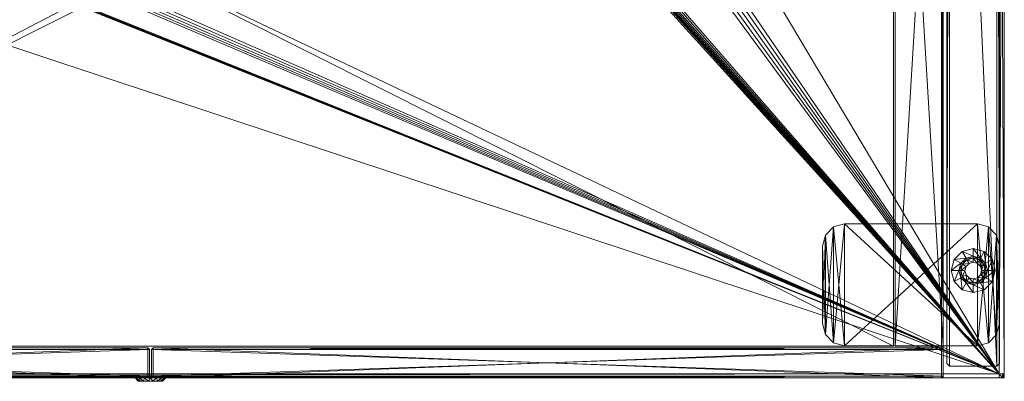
# Model space of a CAD drawing. Header units: inches. Extents: x -199 to 231, y -19 to 83.
# Tile 245 of 256: x 209 to 231, y 45 to 53. Entities that reach past the tile are written whole.
import ezdxf

# ---------------------------------------------------------------- set-up
doc = ezdxf.new("R2010")
doc.units = ezdxf.units.IN
doc.header["$LTSCALE"] = 0.291668
doc.header["$MEASUREMENT"] = 0
for name, color, linetype, true_color in [('CET color Black', 7, 'Continuous', 0x000000), ('CET color Burlywood4', 7, 'Continuous', 0x8d7057), ('CET color Floral white', 7, 'Continuous', 0xfcf9f2), ('CET color Grey100', 7, 'Continuous', 0xffffff), ('CET color Grey36', 7, 'Continuous', 0x5b5b5b), ('CET color Grey71', 7, 'Continuous', 0xb4b4b4), ('CET color Grey80', 7, 'Continuous', 0xcbcbcb)]:
    doc.layers.add(name, color=color, linetype=linetype, true_color=true_color)
doc.layers.add('CET Default', color=7, linetype='Continuous')

# ---------------------------------------------------------------- blocks, each defined once
blk = doc.blocks.new('*C2')
at = {"layer": 'CET color Burlywood4', "linetype": 'Continuous', "lineweight": 0}
mesh = blk.add_polyface(dxfattribs=at)
corners = [(71.882, -23.913, 27.75), (57.716, -0.118, 27.75), (71.882, -0.118, 27.75), (56.468, -1.357, 27.75), (56.233, -1.462, 27.75), (55.989, -1.544, 27.75), (55.739, -1.602, 27.75), (55.484, -1.636, 27.75), (52.52, -1.636, 27.75), (52.347, -1.625, 27.75), (52.175, -1.599, 27.75), (52.007, -1.559, 27.75), (51.842, -1.504, 27.75), (51.683, -1.436, 27.75), (51.53, -1.355, 27.75), (50.284, -0.118, 27.75), (21.716, -0.118, 27.75), (20.468, -1.357, 27.75), (20.233, -1.462, 27.75), (19.989, -1.544, 27.75), (19.739, -1.602, 27.75), (19.484, -1.636, 27.75), (16.52, -1.636, 27.75), (16.347, -1.625, 27.75), (16.175, -1.599, 27.75), (16.007, -1.559, 27.75), (15.842, -1.504, 27.75), (0.118, -0.118, 27.75), (0.118, -23.913, 27.75), (15.683, -1.436, 27.75), (15.53, -1.355, 27.75), (14.284, -0.118, 27.75)]
mesh.append_faces([[corners[k] for k in face] for face in [(0, 27, 26, 0)]], dxfattribs={"vtx0": -1, "vtx1": -1, "vtx2": -1, "vtx3": -1})
mesh.append_faces([[corners[k] for k in face] for face in [(0, 3, 1, 0), (0, 4, 3, 0), (0, 5, 4, 0), (0, 6, 5, 0), (0, 7, 6, 0), (0, 8, 7, 0), (0, 9, 8, 0), (0, 10, 9, 0), (0, 11, 10, 0), (0, 12, 11, 0), (0, 13, 12, 0), (0, 14, 13, 0), (0, 15, 14, 0), (0, 16, 15, 0), (0, 17, 16, 0), (0, 18, 17, 0), (0, 19, 18, 0), (0, 20, 19, 0), (0, 21, 20, 0), (0, 22, 21, 0), (0, 23, 22, 0), (0, 24, 23, 0), (0, 25, 24, 0), (0, 26, 25, 0), (27, 29, 26, 27), (27, 30, 29, 27)]], dxfattribs={"vtx0": -1, "vtx2": -1, "vtx3": -1})
mesh.append_faces([[corners[k] for k in face] for face in [(0, 1, 2, 0)]], dxfattribs={"vtx0": -1, "vtx3": -1})
mesh.append_faces([[corners[k] for k in face] for face in [(0, 28, 27, 0), (27, 31, 30, 27)]], dxfattribs={"vtx2": -1})
at = {"layer": 'CET color Grey80', "linetype": 'Continuous', "lineweight": 0}
mesh = blk.add_polyface(dxfattribs=at)
corners = [(71.882, -0.118, 27.75), (71.882, -23.913, 27.75), (71.882, -23.913, 29), (71.882, -0.118, 29), (72, -23.913, 28.882), (72, 0, 28.882), (72, -23.913, 27.868), (72, 0, 27.868)]
mesh.append_faces([[corners[k] for k in face] for face in [(0, 2, 3, 0), (3, 4, 5, 3), (5, 6, 7, 5), (7, 1, 0, 7)]], dxfattribs={"vtx0": -1, "vtx3": -1})
mesh.append_faces([[corners[k] for k in face] for face in [(0, 1, 2, 0), (3, 2, 4, 3), (5, 4, 6, 5), (7, 6, 1, 7)]], dxfattribs={"vtx2": -1})
mesh = blk.add_polyface(dxfattribs=at)
corners = [(71.882, -23.913, 29), (71.882, -0.118, 29), (57.716, -0.118, 29), (56.468, -1.357, 29), (56.233, -1.462, 29), (55.989, -1.544, 29), (55.739, -1.602, 29), (55.484, -1.636, 29), (52.52, -1.636, 29), (52.347, -1.625, 29), (52.175, -1.599, 29), (52.007, -1.559, 29), (51.842, -1.504, 29), (51.683, -1.436, 29), (51.53, -1.355, 29), (50.284, -0.118, 29), (21.716, -0.118, 29), (20.468, -1.357, 29), (20.233, -1.462, 29), (19.989, -1.544, 29), (19.739, -1.602, 29), (19.484, -1.636, 29), (16.52, -1.636, 29), (16.347, -1.625, 29), (16.175, -1.599, 29), (16.007, -1.559, 29), (15.842, -1.504, 29), (0.118, -0.118, 29), (0.118, -23.913, 29), (15.683, -1.436, 29), (15.53, -1.355, 29), (14.284, -0.118, 29)]
mesh.append_faces([[corners[k] for k in face] for face in [(0, 26, 27, 0)]], dxfattribs={"vtx0": -1, "vtx1": -1, "vtx2": -1, "vtx3": -1})
mesh.append_faces([[corners[k] for k in face] for face in [(0, 2, 3, 0), (0, 3, 4, 0), (0, 4, 5, 0), (0, 5, 6, 0), (0, 6, 7, 0), (0, 7, 8, 0), (0, 8, 9, 0), (0, 9, 10, 0), (0, 10, 11, 0), (0, 11, 12, 0), (0, 12, 13, 0), (0, 13, 14, 0), (0, 14, 15, 0), (0, 15, 16, 0), (0, 16, 17, 0), (0, 17, 18, 0), (0, 18, 19, 0), (0, 19, 20, 0), (0, 20, 21, 0), (0, 21, 22, 0), (0, 22, 23, 0), (0, 23, 24, 0), (0, 24, 25, 0), (0, 25, 26, 0), (27, 26, 29, 27), (27, 29, 30, 27)]], dxfattribs={"vtx0": -1, "vtx2": -1, "vtx3": -1})
mesh.append_faces([[corners[k] for k in face] for face in [(0, 27, 28, 0), (27, 30, 31, 27)]], dxfattribs={"vtx0": -1, "vtx3": -1})
mesh.append_faces([[corners[k] for k in face] for face in [(0, 1, 2, 0)]], dxfattribs={"vtx2": -1})
mesh = blk.add_polyface(dxfattribs=at)
corners = [(71.882, -23.913, 27.75), (0.118, -23.913, 27.75), (0.118, -23.913, 29), (71.882, -23.913, 29), (0.118, -24, 28.92), (71.882, -24, 28.92), (0.118, -24, 27.83), (71.882, -24, 27.83)]
mesh.append_faces([[corners[k] for k in face] for face in [(0, 2, 3, 0), (3, 4, 5, 3), (5, 6, 7, 5), (7, 1, 0, 7)]], dxfattribs={"vtx0": -1, "vtx3": -1})
mesh.append_faces([[corners[k] for k in face] for face in [(0, 1, 2, 0), (3, 2, 4, 3), (5, 4, 6, 5), (7, 6, 1, 7)]], dxfattribs={"vtx2": -1})
mesh = blk.add_polyface(dxfattribs=at)
corners = [(71.882, -23.913, 27.75), (71.962, -23.913, 27.83), (71.962, -24, 27.83), (72, -23.913, 27.868), (72, -24, 27.868), (72, -23.913, 28.882), (72, -24, 28.882), (71.962, -23.913, 28.92), (71.962, -24, 28.92), (71.882, -23.913, 29), (71.882, -24, 27.83), (71.882, -24, 27.868), (71.882, -24, 28.882), (71.882, -24, 28.92)]
mesh.append_faces([[corners[k] for k in face] for face in [(0, 2, 10, 0), (8, 9, 13, 8)]])
mesh.append_faces([[corners[k] for k in face] for face in [(1, 4, 2, 1), (4, 12, 11, 4), (6, 13, 12, 6)]], dxfattribs={"vtx0": -1, "vtx2": -1, "vtx3": -1})
mesh.append_faces([[corners[k] for k in face] for face in [(3, 6, 4, 3), (5, 8, 6, 5), (2, 11, 10, 2)]], dxfattribs={"vtx0": -1, "vtx3": -1})
mesh.append_faces([[corners[k] for k in face] for face in [(0, 1, 2, 0)]], dxfattribs={"vtx1": -1})
mesh.append_faces([[corners[k] for k in face] for face in [(5, 7, 8, 5), (2, 4, 11, 2), (4, 6, 12, 4)]], dxfattribs={"vtx1": -1, "vtx2": -1})
mesh.append_faces([[corners[k] for k in face] for face in [(1, 3, 4, 1), (3, 5, 6, 3), (7, 9, 8, 7), (6, 8, 13, 6)]], dxfattribs={"vtx2": -1})
blk = doc.blocks.new('*C6')
at = {"layer": 'CET Default', "linetype": 'Continuous', "lineweight": 0, "rotation": 359.9999999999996}
blk.add_blockref('*C2', (159.198, 68.679), dxfattribs=at)
blk = doc.blocks.new('*C33')
at = {"layer": 'CET color Grey100', "linetype": 'Continuous', "lineweight": 0}
mesh = blk.add_polyface(dxfattribs=at)
corners = [(35.846, 18.72, 0.27), (34.761, 18.72, 0.27), (34.761, 18.72, 26.23), (35.846, 18.72, 26.23), (34.761, 0.719, 0.27), (34.761, 0.719, 26.23), (35.846, 0.719, 0.27), (35.846, 0.719, 26.23)]
mesh.append_faces([[corners[k] for k in face] for face in [(0, 2, 3, 0), (1, 5, 2, 1), (1, 6, 4, 1), (5, 3, 2, 5), (4, 7, 5, 4), (6, 3, 7, 6)]], dxfattribs={"vtx0": -1, "vtx3": -1})
mesh.append_faces([[corners[k] for k in face] for face in [(0, 1, 2, 0), (1, 4, 5, 1), (1, 0, 6, 1), (5, 7, 3, 5), (4, 6, 7, 4), (6, 0, 3, 6)]], dxfattribs={"vtx2": -1})
mesh = blk.add_polyface(dxfattribs=at)
corners = [(35.807, 18.681, 26.25), (35.807, 0.039, 26.25), (35.807, 0.039, 27.711), (35.807, 18.681, 27.711), (35.846, 0, 27.671), (35.846, 18.72, 27.671), (35.846, 0, 26.289), (35.846, 18.72, 26.289)]
mesh.append_faces([[corners[k] for k in face] for face in [(0, 2, 3, 0), (3, 4, 5, 3), (5, 6, 7, 5), (7, 1, 0, 7)]], dxfattribs={"vtx0": -1, "vtx3": -1})
mesh.append_faces([[corners[k] for k in face] for face in [(0, 1, 2, 0), (3, 2, 4, 3), (5, 4, 6, 5), (7, 6, 1, 7)]], dxfattribs={"vtx2": -1})
mesh = blk.add_polyface(dxfattribs=at)
corners = [(0.059, 0.039, 27.711), (35.807, 0.039, 27.711), (35.807, 18.681, 27.711), (0.059, 18.681, 27.711)]
mesh.append_faces([[corners[k] for k in face] for face in [(0, 2, 3, 0)]], dxfattribs={"vtx0": -1, "vtx3": -1})
mesh.append_faces([[corners[k] for k in face] for face in [(0, 1, 2, 0)]], dxfattribs={"vtx2": -1})
mesh = blk.add_polyface(dxfattribs=at)
corners = [(0.059, 0.039, 26.25), (35.807, 18.681, 26.25), (35.807, 0.039, 26.25), (0.059, 18.681, 26.25)]
mesh.append_faces([[corners[k] for k in face] for face in [(0, 1, 2, 0)]], dxfattribs={"vtx0": -1, "vtx3": -1})
mesh.append_faces([[corners[k] for k in face] for face in [(0, 3, 1, 0)]], dxfattribs={"vtx2": -1})
mesh = blk.add_polyface(dxfattribs=at)
corners = [(34.721, 17.595, 0.27), (1.145, 17.595, 0.27), (1.145, 17.595, 2.23), (34.721, 17.595, 2.23), (1.145, 0.719, 0.27), (1.145, 0.719, 2.23), (34.721, 0.719, 0.27), (34.721, 0.719, 2.23)]
mesh.append_faces([[corners[k] for k in face] for face in [(0, 2, 3, 0), (1, 5, 2, 1), (1, 6, 4, 1), (5, 3, 2, 5), (4, 7, 5, 4), (6, 3, 7, 6)]], dxfattribs={"vtx0": -1, "vtx3": -1})
mesh.append_faces([[corners[k] for k in face] for face in [(0, 1, 2, 0), (1, 4, 5, 1), (1, 0, 6, 1), (5, 7, 3, 5), (4, 6, 7, 4), (6, 0, 3, 6)]], dxfattribs={"vtx2": -1})
mesh = blk.add_polyface(dxfattribs=at)
corners = [(0.059, 0.68, 26.191), (17.874, 0.68, 26.191), (17.874, 0, 26.191), (0.059, 0, 26.191), (17.913, 0.039, 26.23), (0.02, 0.039, 26.23), (17.913, 0.641, 26.23), (0.02, 0.641, 26.23)]
mesh.append_faces([[corners[k] for k in face] for face in [(0, 2, 3, 0), (3, 4, 5, 3), (5, 6, 7, 5), (7, 1, 0, 7)]], dxfattribs={"vtx0": -1, "vtx3": -1})
mesh.append_faces([[corners[k] for k in face] for face in [(0, 1, 2, 0), (3, 2, 4, 3), (5, 4, 6, 5), (7, 6, 1, 7)]], dxfattribs={"vtx2": -1})
mesh = blk.add_polyface(dxfattribs=at)
corners = [(17.874, 0.68, 2.309), (0.059, 0.68, 2.309), (0.059, 0, 2.309), (17.874, 0, 2.309), (0.02, 0.039, 2.27), (17.913, 0.039, 2.27), (0.02, 0.641, 2.27), (17.913, 0.641, 2.27)]
mesh.append_faces([[corners[k] for k in face] for face in [(0, 2, 3, 0), (3, 4, 5, 3), (5, 6, 7, 5), (7, 1, 0, 7)]], dxfattribs={"vtx0": -1, "vtx3": -1})
mesh.append_faces([[corners[k] for k in face] for face in [(0, 1, 2, 0), (3, 2, 4, 3), (5, 4, 6, 5), (7, 6, 1, 7)]], dxfattribs={"vtx2": -1})
mesh = blk.add_polyface(dxfattribs=at)
corners = [(0.059, 0.68, 2.309), (17.874, 0.68, 26.191), (17.874, 0.68, 2.309), (0.059, 0.68, 26.191)]
mesh.append_faces([[corners[k] for k in face] for face in [(0, 1, 2, 0)]], dxfattribs={"vtx0": -1, "vtx3": -1})
mesh.append_faces([[corners[k] for k in face] for face in [(0, 3, 1, 0)]], dxfattribs={"vtx2": -1})
mesh = blk.add_polyface(dxfattribs=at)
corners = [(17.874, 0.68, 26.191), (17.874, 0.68, 2.309), (17.874, 0, 2.309), (17.874, 0, 26.191), (17.913, 0.039, 2.27), (17.913, 0.039, 26.23), (17.913, 0.641, 2.27), (17.913, 0.641, 26.23)]
mesh.append_faces([[corners[k] for k in face] for face in [(0, 2, 3, 0), (3, 4, 5, 3), (5, 6, 7, 5), (7, 1, 0, 7)]], dxfattribs={"vtx0": -1, "vtx3": -1})
mesh.append_faces([[corners[k] for k in face] for face in [(0, 1, 2, 0), (3, 2, 4, 3), (5, 4, 6, 5), (7, 6, 1, 7)]], dxfattribs={"vtx2": -1})
mesh = blk.add_polyface(dxfattribs=at)
corners = [(17.992, 0.68, 2.309), (17.992, 0.68, 26.191), (17.992, 0, 26.191), (17.992, 0, 2.309), (17.953, 0.039, 26.23), (17.953, 0.039, 2.27), (17.953, 0.641, 26.23), (17.953, 0.641, 2.27)]
mesh.append_faces([[corners[k] for k in face] for face in [(0, 2, 3, 0), (3, 4, 5, 3), (5, 6, 7, 5), (7, 1, 0, 7)]], dxfattribs={"vtx0": -1, "vtx3": -1})
mesh.append_faces([[corners[k] for k in face] for face in [(0, 1, 2, 0), (3, 2, 4, 3), (5, 4, 6, 5), (7, 6, 1, 7)]], dxfattribs={"vtx2": -1})
mesh = blk.add_polyface(dxfattribs=at)
corners = [(17.992, 0.68, 26.191), (35.807, 0.68, 26.191), (35.807, 0, 26.191), (17.992, 0, 26.191), (35.846, 0.039, 26.23), (17.953, 0.039, 26.23), (35.846, 0.641, 26.23), (17.953, 0.641, 26.23)]
mesh.append_faces([[corners[k] for k in face] for face in [(0, 2, 3, 0), (3, 4, 5, 3), (5, 6, 7, 5), (7, 1, 0, 7)]], dxfattribs={"vtx0": -1, "vtx3": -1})
mesh.append_faces([[corners[k] for k in face] for face in [(0, 1, 2, 0), (3, 2, 4, 3), (5, 4, 6, 5), (7, 6, 1, 7)]], dxfattribs={"vtx2": -1})
mesh = blk.add_polyface(dxfattribs=at)
corners = [(35.807, 0.68, 2.309), (17.992, 0.68, 2.309), (17.992, 0, 2.309), (35.807, 0, 2.309), (17.953, 0.039, 2.27), (35.846, 0.039, 2.27), (17.953, 0.641, 2.27), (35.846, 0.641, 2.27)]
mesh.append_faces([[corners[k] for k in face] for face in [(0, 2, 3, 0), (3, 4, 5, 3), (5, 6, 7, 5), (7, 1, 0, 7)]], dxfattribs={"vtx0": -1, "vtx3": -1})
mesh.append_faces([[corners[k] for k in face] for face in [(0, 1, 2, 0), (3, 2, 4, 3), (5, 4, 6, 5), (7, 6, 1, 7)]], dxfattribs={"vtx2": -1})
mesh = blk.add_polyface(dxfattribs=at)
corners = [(17.992, 0.68, 2.309), (35.807, 0.68, 26.191), (35.807, 0.68, 2.309), (17.992, 0.68, 26.191)]
mesh.append_faces([[corners[k] for k in face] for face in [(0, 1, 2, 0)]], dxfattribs={"vtx0": -1, "vtx3": -1})
mesh.append_faces([[corners[k] for k in face] for face in [(0, 3, 1, 0)]], dxfattribs={"vtx2": -1})
mesh = blk.add_polyface(dxfattribs=at)
corners = [(35.807, 0.68, 26.191), (35.807, 0.68, 2.309), (35.807, 0, 2.309), (35.807, 0, 26.191), (35.846, 0.039, 2.27), (35.846, 0.039, 26.23), (35.846, 0.641, 2.27), (35.846, 0.641, 26.23)]
mesh.append_faces([[corners[k] for k in face] for face in [(0, 2, 3, 0), (3, 4, 5, 3), (5, 6, 7, 5), (7, 1, 0, 7)]], dxfattribs={"vtx0": -1, "vtx3": -1})
mesh.append_faces([[corners[k] for k in face] for face in [(0, 1, 2, 0), (3, 2, 4, 3), (5, 4, 6, 5), (7, 6, 1, 7)]], dxfattribs={"vtx2": -1})
mesh = blk.add_polyface(dxfattribs=at)
corners = [(35.807, 0.039, 26.25), (0.059, 0.039, 26.25), (0.059, 0.039, 27.711), (35.807, 0.039, 27.711), (0.02, 0, 27.671), (35.846, 0, 27.671), (0.02, 0, 26.289), (35.846, 0, 26.289)]
mesh.append_faces([[corners[k] for k in face] for face in [(0, 2, 3, 0), (3, 4, 5, 3), (5, 6, 7, 5), (7, 1, 0, 7)]], dxfattribs={"vtx0": -1, "vtx3": -1})
mesh.append_faces([[corners[k] for k in face] for face in [(0, 1, 2, 0), (3, 2, 4, 3), (5, 4, 6, 5), (7, 6, 1, 7)]], dxfattribs={"vtx2": -1})
mesh = blk.add_polyface(dxfattribs=at)
corners = [(0.059, 0, 2.309), (17.874, 0, 2.309), (17.874, 0, 26.191), (0.059, 0, 26.191)]
mesh.append_faces([[corners[k] for k in face] for face in [(0, 2, 3, 0)]], dxfattribs={"vtx0": -1, "vtx3": -1})
mesh.append_faces([[corners[k] for k in face] for face in [(0, 1, 2, 0)]], dxfattribs={"vtx2": -1})
mesh = blk.add_polyface(dxfattribs=at)
corners = [(17.992, 0, 2.309), (35.807, 0, 2.309), (35.807, 0, 26.191), (17.992, 0, 26.191)]
mesh.append_faces([[corners[k] for k in face] for face in [(0, 2, 3, 0)]], dxfattribs={"vtx0": -1, "vtx3": -1})
mesh.append_faces([[corners[k] for k in face] for face in [(0, 1, 2, 0)]], dxfattribs={"vtx2": -1})
at = {"layer": 'CET color Grey71', "linetype": 'Continuous', "lineweight": 0}
mesh = blk.add_polyface(dxfattribs=at)
corners = [(18.256, 0, 27.134), (18.208, -0.079, 27.055), (18.283, 0, 27), (18.166, -0.079, 27.156), (18.181, 0, 27.247), (18.089, -0.079, 27.233), (18.067, 0, 27.323), (17.988, -0.079, 27.275), (17.933, 0, 27.35), (17.878, -0.079, 27.275), (17.799, 0, 27.323), (17.778, -0.079, 27.233), (17.686, 0, 27.247), (17.7, -0.079, 27.156), (17.61, 0, 27.134), (17.658, -0.079, 27.055), (17.583, 0, 27), (17.658, -0.079, 26.945), (17.61, 0, 26.866), (17.7, -0.079, 26.844), (17.686, 0, 26.753), (17.778, -0.079, 26.767), (17.799, 0, 26.677), (17.878, -0.079, 26.725), (17.933, 0, 26.65), (17.988, -0.079, 26.725), (18.067, 0, 26.677), (18.089, -0.079, 26.767), (18.181, 0, 26.753), (18.166, -0.079, 26.844), (18.256, 0, 26.866), (18.208, -0.079, 26.945)]
mesh.append_faces([[corners[k] for k in face] for face in [(0, 1, 2, 0), (0, 3, 1, 0), (4, 3, 0, 4), (4, 5, 3, 4), (6, 5, 4, 6), (6, 7, 5, 6), (8, 7, 6, 8), (8, 9, 7, 8), (10, 9, 8, 10), (10, 11, 9, 10), (12, 11, 10, 12), (12, 13, 11, 12), (14, 13, 12, 14), (14, 15, 13, 14), (16, 15, 14, 16), (16, 17, 15, 16), (18, 17, 16, 18), (18, 19, 17, 18), (20, 19, 18, 20), (20, 21, 19, 20), (22, 21, 20, 22), (22, 23, 21, 22), (24, 23, 22, 24), (24, 25, 23, 24), (26, 25, 24, 26), (26, 27, 25, 26), (28, 27, 26, 28), (28, 29, 27, 28), (30, 29, 28, 30), (30, 31, 29, 30), (2, 31, 30, 2), (2, 1, 31, 2)]])
mesh.append_faces([[corners[k] for k in face] for face in [(2, 6, 4, 2), (1, 5, 7, 1), (2, 8, 6, 2), (1, 7, 9, 1), (2, 10, 8, 2), (1, 9, 11, 1), (2, 12, 10, 2), (1, 11, 13, 1), (2, 14, 12, 2), (1, 13, 15, 1), (2, 16, 14, 2), (1, 15, 17, 1), (2, 18, 16, 2), (1, 17, 19, 1), (2, 20, 18, 2), (1, 19, 21, 1), (2, 22, 20, 2), (1, 21, 23, 1), (2, 24, 22, 2), (1, 23, 25, 1), (2, 26, 24, 2), (1, 25, 27, 1), (2, 28, 26, 2), (1, 27, 29, 1)]], dxfattribs={"vtx0": -1, "vtx2": -1, "vtx3": -1})
mesh.append_faces([[corners[k] for k in face] for face in [(2, 4, 0, 2), (1, 29, 31, 1)]], dxfattribs={"vtx0": -1, "vtx3": -1})
mesh.append_faces([[corners[k] for k in face] for face in [(1, 3, 5, 1), (2, 30, 28, 2)]], dxfattribs={"vtx2": -1})
blk = doc.blocks.new('*C22')
at = {"layer": 'CET Default', "linetype": 'Continuous', "lineweight": 0, "rotation": 359.9999999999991}
blk.add_blockref('*C33', (193.972, 44.679), dxfattribs=at)
blk = doc.blocks.new('*C8')
at = {"layer": 'CET color Black', "linetype": 'Continuous', "lineweight": 0}
mesh = blk.add_polyface(dxfattribs=at)
corners = [(0.665, -0.53, 27.81), (0.732, -0.28, 27.81), (0.732, -0.28, 27.75), (0.665, -0.53, 27.75), (0.915, -0.097, 27.81), (0.915, -0.097, 27.75), (1.165, -0.03, 27.81), (1.165, -0.03, 27.75), (2.915, -0.03, 27.81), (2.915, -0.03, 27.75), (3.165, -0.097, 27.81), (3.165, -0.097, 27.75), (3.348, -0.28, 27.81), (3.348, -0.28, 27.75), (3.415, -0.53, 27.81), (3.415, -0.53, 27.75), (3.415, -3.53, 27.81), (3.415, -3.53, 27.75), (3.348, -3.78, 27.81), (3.348, -3.78, 27.75), (3.165, -3.963, 27.81), (3.165, -3.963, 27.75), (2.915, -4.03, 27.81), (2.915, -4.03, 27.75), (1.165, -4.03, 27.81), (1.165, -4.03, 27.75), (0.915, -3.963, 27.81), (0.915, -3.963, 27.75), (0.732, -3.78, 27.81), (0.732, -3.78, 27.75), (0.665, -3.53, 27.81), (0.665, -3.53, 27.75), (23.419, -3.53, 27.81), (23.352, -3.78, 27.81), (23.352, -3.78, 27.75), (23.419, -3.53, 27.75), (23.169, -3.963, 27.81), (23.169, -3.963, 27.75), (22.919, -4.03, 27.81), (22.919, -4.03, 27.75), (21.169, -4.03, 27.81), (21.169, -4.03, 27.75), (20.919, -3.963, 27.81), (20.919, -3.963, 27.75), (20.736, -3.78, 27.81), (20.736, -3.78, 27.75), (20.669, -3.53, 27.81), (20.669, -3.53, 27.75), (20.669, -0.53, 27.81), (20.669, -0.53, 27.75), (20.736, -0.28, 27.81), (20.736, -0.28, 27.75), (20.919, -0.097, 27.81), (20.919, -0.097, 27.75), (21.169, -0.03, 27.81), (21.169, -0.03, 27.75), (22.919, -0.03, 27.81), (22.919, -0.03, 27.75), (23.169, -0.097, 27.81), (23.169, -0.097, 27.75), (23.352, -0.28, 27.81), (23.352, -0.28, 27.75), (23.419, -0.53, 27.81), (23.419, -0.53, 27.75)]
mesh.append_faces([[corners[k] for k in face] for face in [(0, 2, 3, 0), (1, 5, 2, 1), (4, 7, 5, 4), (6, 9, 7, 6), (8, 11, 9, 8), (10, 13, 11, 10), (12, 15, 13, 12), (14, 17, 15, 14), (16, 19, 17, 16), (18, 21, 19, 18), (20, 23, 21, 20), (22, 25, 23, 22), (24, 27, 25, 24), (26, 29, 27, 26), (28, 31, 29, 28), (30, 3, 31, 30), (32, 34, 35, 32), (33, 37, 34, 33), (36, 39, 37, 36), (38, 41, 39, 38), (40, 43, 41, 40), (42, 45, 43, 42), (44, 47, 45, 44), (46, 49, 47, 46), (48, 51, 49, 48), (50, 53, 51, 50), (52, 55, 53, 52), (54, 57, 55, 54), (56, 59, 57, 56), (58, 61, 59, 58), (60, 63, 61, 60), (62, 35, 63, 62)]], dxfattribs={"vtx0": -1, "vtx3": -1})
mesh.append_faces([[corners[k] for k in face] for face in [(0, 1, 2, 0), (1, 4, 5, 1), (4, 6, 7, 4), (6, 8, 9, 6), (8, 10, 11, 8), (10, 12, 13, 10), (12, 14, 15, 12), (14, 16, 17, 14), (16, 18, 19, 16), (18, 20, 21, 18), (20, 22, 23, 20), (22, 24, 25, 22), (24, 26, 27, 24), (26, 28, 29, 26), (28, 30, 31, 28), (30, 0, 3, 30), (32, 33, 34, 32), (33, 36, 37, 33), (36, 38, 39, 36), (38, 40, 41, 38), (40, 42, 43, 40), (42, 44, 45, 42), (44, 46, 47, 44), (46, 48, 49, 46), (48, 50, 51, 48), (50, 52, 53, 50), (52, 54, 55, 52), (54, 56, 57, 54), (56, 58, 59, 56), (58, 60, 61, 58), (60, 62, 63, 60), (62, 32, 35, 62)]], dxfattribs={"vtx2": -1})
mesh = blk.add_polyface(dxfattribs=at)
corners = [(20.919, -0.097, 27.81), (20.736, -0.28, 27.81), (23.352, -0.28, 27.81), (23.169, -0.097, 27.81)]
mesh.append_faces([[corners[k] for k in face] for face in [(0, 2, 3, 0)]], dxfattribs={"vtx0": -1, "vtx3": -1})
mesh.append_faces([[corners[k] for k in face] for face in [(0, 1, 2, 0)]], dxfattribs={"vtx2": -1})
mesh = blk.add_polyface(dxfattribs=at)
corners = [(23.169, -0.097, 27.75), (23.352, -0.28, 27.75), (20.736, -0.28, 27.75), (20.919, -0.097, 27.75)]
mesh.append_faces([[corners[k] for k in face] for face in [(0, 2, 3, 0)]], dxfattribs={"vtx0": -1, "vtx3": -1})
mesh.append_faces([[corners[k] for k in face] for face in [(0, 1, 2, 0)]], dxfattribs={"vtx2": -1})
mesh = blk.add_polyface(dxfattribs=at)
corners = [(23.169, -0.097, 27.81), (22.919, -0.03, 27.81), (21.169, -0.03, 27.81), (20.919, -0.097, 27.81)]
mesh.append_faces([[corners[k] for k in face] for face in [(0, 2, 3, 0)]], dxfattribs={"vtx0": -1, "vtx3": -1})
mesh.append_faces([[corners[k] for k in face] for face in [(0, 1, 2, 0)]], dxfattribs={"vtx2": -1})
mesh = blk.add_polyface(dxfattribs=at)
corners = [(20.919, -0.097, 27.75), (21.169, -0.03, 27.75), (22.919, -0.03, 27.75), (23.169, -0.097, 27.75)]
mesh.append_faces([[corners[k] for k in face] for face in [(0, 2, 3, 0)]], dxfattribs={"vtx0": -1, "vtx3": -1})
mesh.append_faces([[corners[k] for k in face] for face in [(0, 1, 2, 0)]], dxfattribs={"vtx2": -1})
mesh = blk.add_polyface(dxfattribs=at)
corners = [(23.419, -0.53, 27.81), (23.352, -0.28, 27.81), (20.736, -0.28, 27.81), (20.669, -0.53, 27.81)]
mesh.append_faces([[corners[k] for k in face] for face in [(0, 2, 3, 0)]], dxfattribs={"vtx0": -1, "vtx3": -1})
mesh.append_faces([[corners[k] for k in face] for face in [(0, 1, 2, 0)]], dxfattribs={"vtx2": -1})
mesh = blk.add_polyface(dxfattribs=at)
corners = [(20.669, -0.53, 27.75), (20.736, -0.28, 27.75), (23.352, -0.28, 27.75), (23.419, -0.53, 27.75)]
mesh.append_faces([[corners[k] for k in face] for face in [(0, 2, 3, 0)]], dxfattribs={"vtx0": -1, "vtx3": -1})
mesh.append_faces([[corners[k] for k in face] for face in [(0, 1, 2, 0)]], dxfattribs={"vtx2": -1})
mesh = blk.add_polyface(dxfattribs=at)
corners = [(20.669, -3.53, 27.81), (23.419, -3.53, 27.81), (23.419, -0.53, 27.81), (20.669, -0.53, 27.81)]
mesh.append_faces([[corners[k] for k in face] for face in [(0, 2, 3, 0)]], dxfattribs={"vtx0": -1, "vtx3": -1})
mesh.append_faces([[corners[k] for k in face] for face in [(0, 1, 2, 0)]], dxfattribs={"vtx2": -1})
mesh = blk.add_polyface(dxfattribs=at)
corners = [(23.419, -3.53, 27.75), (20.669, -3.53, 27.75), (20.669, -0.53, 27.75), (23.419, -0.53, 27.75)]
mesh.append_faces([[corners[k] for k in face] for face in [(0, 2, 3, 0)]], dxfattribs={"vtx0": -1, "vtx3": -1})
mesh.append_faces([[corners[k] for k in face] for face in [(0, 1, 2, 0)]], dxfattribs={"vtx2": -1})
mesh = blk.add_polyface(dxfattribs=at)
corners = [(20.669, -3.53, 27.81), (20.736, -3.78, 27.81), (23.352, -3.78, 27.81), (23.419, -3.53, 27.81)]
mesh.append_faces([[corners[k] for k in face] for face in [(0, 2, 3, 0)]], dxfattribs={"vtx0": -1, "vtx3": -1})
mesh.append_faces([[corners[k] for k in face] for face in [(0, 1, 2, 0)]], dxfattribs={"vtx2": -1})
mesh = blk.add_polyface(dxfattribs=at)
corners = [(23.419, -3.53, 27.75), (23.352, -3.78, 27.75), (20.736, -3.78, 27.75), (20.669, -3.53, 27.75)]
mesh.append_faces([[corners[k] for k in face] for face in [(0, 2, 3, 0)]], dxfattribs={"vtx0": -1, "vtx3": -1})
mesh.append_faces([[corners[k] for k in face] for face in [(0, 1, 2, 0)]], dxfattribs={"vtx2": -1})
mesh = blk.add_polyface(dxfattribs=at)
corners = [(23.169, -3.963, 27.81), (23.352, -3.78, 27.81), (20.736, -3.78, 27.81), (20.919, -3.963, 27.81)]
mesh.append_faces([[corners[k] for k in face] for face in [(0, 2, 3, 0)]], dxfattribs={"vtx0": -1, "vtx3": -1})
mesh.append_faces([[corners[k] for k in face] for face in [(0, 1, 2, 0)]], dxfattribs={"vtx2": -1})
mesh = blk.add_polyface(dxfattribs=at)
corners = [(20.919, -3.963, 27.75), (20.736, -3.78, 27.75), (23.352, -3.78, 27.75), (23.169, -3.963, 27.75)]
mesh.append_faces([[corners[k] for k in face] for face in [(0, 2, 3, 0)]], dxfattribs={"vtx0": -1, "vtx3": -1})
mesh.append_faces([[corners[k] for k in face] for face in [(0, 1, 2, 0)]], dxfattribs={"vtx2": -1})
mesh = blk.add_polyface(dxfattribs=at)
corners = [(20.919, -3.963, 27.81), (21.169, -4.03, 27.81), (22.919, -4.03, 27.81), (23.169, -3.963, 27.81)]
mesh.append_faces([[corners[k] for k in face] for face in [(0, 2, 3, 0)]], dxfattribs={"vtx0": -1, "vtx3": -1})
mesh.append_faces([[corners[k] for k in face] for face in [(0, 1, 2, 0)]], dxfattribs={"vtx2": -1})
mesh = blk.add_polyface(dxfattribs=at)
corners = [(23.169, -3.963, 27.75), (22.919, -4.03, 27.75), (21.169, -4.03, 27.75), (20.919, -3.963, 27.75)]
mesh.append_faces([[corners[k] for k in face] for face in [(0, 2, 3, 0)]], dxfattribs={"vtx0": -1, "vtx3": -1})
mesh.append_faces([[corners[k] for k in face] for face in [(0, 1, 2, 0)]], dxfattribs={"vtx2": -1})
at = {"layer": 'CET color Floral white', "linetype": 'Continuous', "lineweight": 0}
mesh = blk.add_polyface(dxfattribs=at)
corners = [(0.202, -1.158, 27.75), (23.882, -1.158, 27.75), (23.882, -0.09, 27.75), (0.202, -0.09, 27.75), (23.822, -1.217, 27.69), (0.262, -1.217, 27.69), (23.822, -0.03, 27.69), (0.262, -0.03, 27.69), (23.822, -1.217, 0.5), (23.882, -1.158, 0.5), (23.822, -0.03, 0.5), (23.882, -0.09, 0.5), (0.202, -1.158, 0.5), (0.202, -0.09, 0.5), (0.262, -0.03, 0.5), (0.262, -1.217, 0.5)]
mesh.append_faces([[corners[k] for k in face] for face in [(0, 2, 3, 0), (4, 0, 5, 4), (6, 3, 2, 6), (8, 1, 4, 8), (10, 2, 11, 10), (1, 11, 2, 1), (12, 3, 13, 12), (7, 13, 3, 7), (12, 3, 13, 12), (5, 12, 15, 5), (7, 13, 3, 7)]], dxfattribs={"vtx0": -1, "vtx3": -1})
mesh.append_faces([[corners[k] for k in face] for face in [(0, 1, 2, 0), (4, 1, 0, 4), (6, 7, 3, 6), (8, 9, 1, 8), (10, 6, 2, 10), (1, 9, 11, 1), (12, 0, 3, 12), (7, 14, 13, 7), (12, 0, 3, 12), (5, 0, 12, 5), (7, 14, 13, 7)]], dxfattribs={"vtx2": -1})
mesh = blk.add_polyface(dxfattribs=at)
corners = [(0.262, -0.03, 27.69), (23.822, -0.03, 27.69), (23.822, -0.03, 0.5), (0.262, -0.03, 0.5), (0.262, -1.217, 27.69), (0.262, -1.217, 0.5), (23.822, -1.217, 0.5), (23.822, -1.217, 27.69)]
mesh.append_faces([[corners[k] for k in face] for face in [(0, 2, 3, 0), (4, 6, 7, 4)]], dxfattribs={"vtx0": -1, "vtx3": -1})
mesh.append_faces([[corners[k] for k in face] for face in [(0, 1, 2, 0), (4, 5, 6, 4)]], dxfattribs={"vtx2": -1})
at = {"layer": 'CET color Grey36', "linetype": 'Continuous', "lineweight": 0}
mesh = blk.add_polyface(dxfattribs=at)
corners = [(21.22, -0.624), (21.22, -0.624, 0.185), (21.287, -0.374, 0.185), (21.287, -0.374), (21.395, -0.624, 0.185), (21.438, -0.461, 0.185), (21.395, -0.624, 0.244), (21.438, -0.461, 0.244), (21.439, -0.624, 0.244), (21.477, -0.483, 0.244), (21.439, -0.624, 0.443), (21.477, -0.483, 0.443), (21.533, -0.624, 0.443), (21.558, -0.53, 0.443), (21.533, -0.624, 0.5), (21.558, -0.53, 0.5), (21.47, -0.191, 0.185), (21.47, -0.191), (21.557, -0.342, 0.185), (21.557, -0.342, 0.244), (21.58, -0.381, 0.244), (21.58, -0.381, 0.443), (21.626, -0.462, 0.443), (21.626, -0.462, 0.5), (21.72, -0.124, 0.185), (21.72, -0.124), (21.72, -0.298, 0.185), (21.72, -0.298, 0.244), (21.72, -0.343, 0.244), (21.72, -0.343, 0.443), (21.72, -0.436, 0.443), (21.72, -0.436, 0.5)]
mesh.append_faces([[corners[k] for k in face] for face in [(1, 5, 2, 1), (6, 9, 7, 6), (10, 13, 11, 10), (2, 18, 16, 2), (7, 20, 19, 7), (11, 22, 21, 11), (16, 26, 24, 16), (19, 28, 27, 19), (21, 30, 29, 21)]], dxfattribs={"vtx0": -1, "vtx1": -1, "vtx3": -1})
mesh.append_faces([[corners[k] for k in face] for face in [(1, 4, 5, 1), (6, 8, 9, 6), (10, 12, 13, 10), (2, 5, 18, 2), (7, 9, 20, 7), (11, 13, 22, 11), (16, 18, 26, 16), (19, 20, 28, 19), (21, 22, 30, 21)]], dxfattribs={"vtx0": -1, "vtx2": -1, "vtx3": -1})
mesh.append_faces([[corners[k] for k in face] for face in [(0, 2, 3, 0), (4, 7, 5, 4), (8, 11, 9, 8), (12, 15, 13, 12), (3, 16, 17, 3), (5, 19, 18, 5), (9, 21, 20, 9), (13, 23, 22, 13), (17, 24, 25, 17), (18, 27, 26, 18), (20, 29, 28, 20), (22, 31, 30, 22)]], dxfattribs={"vtx0": -1, "vtx3": -1})
mesh.append_faces([[corners[k] for k in face] for face in [(0, 1, 2, 0), (4, 6, 7, 4), (8, 10, 11, 8), (12, 14, 15, 12), (3, 2, 16, 3), (5, 7, 19, 5), (9, 11, 21, 9), (13, 15, 23, 13), (17, 16, 24, 17), (18, 19, 27, 18), (20, 21, 29, 20), (22, 23, 31, 22)]], dxfattribs={"vtx2": -1})
mesh = blk.add_polyface(dxfattribs=at)
corners = [(21.72, -0.124), (21.72, -0.124, 0.185), (21.97, -0.191, 0.185), (21.97, -0.191), (21.72, -0.298, 0.185), (21.883, -0.342, 0.185), (21.72, -0.298, 0.244), (21.883, -0.342, 0.244), (21.72, -0.343, 0.244), (21.86, -0.381, 0.244), (21.72, -0.343, 0.443), (21.86, -0.381, 0.443), (21.72, -0.436, 0.443), (21.814, -0.462, 0.443), (21.72, -0.436, 0.5), (21.814, -0.462, 0.5), (22.153, -0.374, 0.185), (22.153, -0.374), (22.002, -0.461, 0.185), (22.002, -0.461, 0.244), (21.963, -0.483, 0.244), (21.963, -0.483, 0.443), (21.882, -0.53, 0.443), (21.882, -0.53, 0.5), (22.22, -0.624, 0.185), (22.22, -0.624), (22.045, -0.624, 0.185), (22.045, -0.624, 0.244), (22.001, -0.624, 0.244), (22.001, -0.624, 0.443), (21.907, -0.624, 0.443), (21.907, -0.624, 0.5)]
mesh.append_faces([[corners[k] for k in face] for face in [(1, 5, 2, 1), (6, 9, 7, 6), (10, 13, 11, 10), (2, 18, 16, 2), (7, 20, 19, 7), (11, 22, 21, 11), (16, 26, 24, 16), (19, 28, 27, 19), (21, 30, 29, 21)]], dxfattribs={"vtx0": -1, "vtx1": -1, "vtx3": -1})
mesh.append_faces([[corners[k] for k in face] for face in [(1, 4, 5, 1), (6, 8, 9, 6), (10, 12, 13, 10), (2, 5, 18, 2), (7, 9, 20, 7), (11, 13, 22, 11), (16, 18, 26, 16), (19, 20, 28, 19), (21, 22, 30, 21)]], dxfattribs={"vtx0": -1, "vtx2": -1, "vtx3": -1})
mesh.append_faces([[corners[k] for k in face] for face in [(0, 2, 3, 0), (4, 7, 5, 4), (8, 11, 9, 8), (12, 15, 13, 12), (3, 16, 17, 3), (5, 19, 18, 5), (9, 21, 20, 9), (13, 23, 22, 13), (17, 24, 25, 17), (18, 27, 26, 18), (20, 29, 28, 20), (22, 31, 30, 22)]], dxfattribs={"vtx0": -1, "vtx3": -1})
mesh.append_faces([[corners[k] for k in face] for face in [(0, 1, 2, 0), (4, 6, 7, 4), (8, 10, 11, 8), (12, 14, 15, 12), (3, 2, 16, 3), (5, 7, 19, 5), (9, 11, 21, 9), (13, 15, 23, 13), (17, 16, 24, 17), (18, 19, 27, 18), (20, 21, 29, 20), (22, 23, 31, 22)]], dxfattribs={"vtx2": -1})
mesh = blk.add_polyface(dxfattribs=at)
corners = [(21.72, -1.124), (21.72, -1.124, 0.185), (21.47, -1.057, 0.185), (21.47, -1.057), (21.72, -0.949, 0.185), (21.557, -0.906, 0.185), (21.72, -0.949, 0.244), (21.557, -0.906, 0.244), (21.72, -0.904, 0.244), (21.58, -0.867, 0.244), (21.72, -0.904, 0.443), (21.58, -0.867, 0.443), (21.72, -0.811, 0.443), (21.626, -0.786, 0.443), (21.72, -0.811, 0.5), (21.626, -0.786, 0.5), (21.287, -0.874, 0.185), (21.287, -0.874), (21.438, -0.786, 0.185), (21.438, -0.786, 0.244), (21.477, -0.764, 0.244), (21.477, -0.764, 0.443), (21.558, -0.717, 0.443), (21.558, -0.717, 0.5), (21.22, -0.624, 0.185), (21.22, -0.624), (21.395, -0.624, 0.185), (21.395, -0.624, 0.244), (21.439, -0.624, 0.244), (21.439, -0.624, 0.443), (21.533, -0.624, 0.443), (21.533, -0.624, 0.5)]
mesh.append_faces([[corners[k] for k in face] for face in [(1, 5, 2, 1), (6, 9, 7, 6), (10, 13, 11, 10), (2, 18, 16, 2), (7, 20, 19, 7), (11, 22, 21, 11), (16, 26, 24, 16), (19, 28, 27, 19), (21, 30, 29, 21)]], dxfattribs={"vtx0": -1, "vtx1": -1, "vtx3": -1})
mesh.append_faces([[corners[k] for k in face] for face in [(1, 4, 5, 1), (6, 8, 9, 6), (10, 12, 13, 10), (2, 5, 18, 2), (7, 9, 20, 7), (11, 13, 22, 11), (16, 18, 26, 16), (19, 20, 28, 19), (21, 22, 30, 21)]], dxfattribs={"vtx0": -1, "vtx2": -1, "vtx3": -1})
mesh.append_faces([[corners[k] for k in face] for face in [(0, 2, 3, 0), (4, 7, 5, 4), (8, 11, 9, 8), (12, 15, 13, 12), (3, 16, 17, 3), (5, 19, 18, 5), (9, 21, 20, 9), (13, 23, 22, 13), (17, 24, 25, 17), (18, 27, 26, 18), (20, 29, 28, 20), (22, 31, 30, 22)]], dxfattribs={"vtx0": -1, "vtx3": -1})
mesh.append_faces([[corners[k] for k in face] for face in [(0, 1, 2, 0), (4, 6, 7, 4), (8, 10, 11, 8), (12, 14, 15, 12), (3, 2, 16, 3), (5, 7, 19, 5), (9, 11, 21, 9), (13, 15, 23, 13), (17, 16, 24, 17), (18, 19, 27, 18), (20, 21, 29, 20), (22, 23, 31, 22)]], dxfattribs={"vtx2": -1})
mesh = blk.add_polyface(dxfattribs=at)
corners = [(22.22, -0.624), (22.22, -0.624, 0.185), (22.153, -0.874, 0.185), (22.153, -0.874), (22.045, -0.624, 0.185), (22.002, -0.786, 0.185), (22.045, -0.624, 0.244), (22.002, -0.786, 0.244), (22.001, -0.624, 0.244), (21.963, -0.764, 0.244), (22.001, -0.624, 0.443), (21.963, -0.764, 0.443), (21.907, -0.624, 0.443), (21.882, -0.717, 0.443), (21.907, -0.624, 0.5), (21.882, -0.717, 0.5), (21.97, -1.057, 0.185), (21.97, -1.057), (21.883, -0.906, 0.185), (21.883, -0.906, 0.244), (21.86, -0.867, 0.244), (21.86, -0.867, 0.443), (21.814, -0.786, 0.443), (21.814, -0.786, 0.5), (21.72, -1.124, 0.185), (21.72, -1.124), (21.72, -0.949, 0.185), (21.72, -0.949, 0.244), (21.72, -0.904, 0.244), (21.72, -0.904, 0.443), (21.72, -0.811, 0.443), (21.72, -0.811, 0.5)]
mesh.append_faces([[corners[k] for k in face] for face in [(1, 5, 2, 1), (6, 9, 7, 6), (10, 13, 11, 10), (2, 18, 16, 2), (7, 20, 19, 7), (11, 22, 21, 11), (16, 26, 24, 16), (19, 28, 27, 19), (21, 30, 29, 21)]], dxfattribs={"vtx0": -1, "vtx1": -1, "vtx3": -1})
mesh.append_faces([[corners[k] for k in face] for face in [(1, 4, 5, 1), (6, 8, 9, 6), (10, 12, 13, 10), (2, 5, 18, 2), (7, 9, 20, 7), (11, 13, 22, 11), (16, 18, 26, 16), (19, 20, 28, 19), (21, 22, 30, 21)]], dxfattribs={"vtx0": -1, "vtx2": -1, "vtx3": -1})
mesh.append_faces([[corners[k] for k in face] for face in [(0, 2, 3, 0), (4, 7, 5, 4), (8, 11, 9, 8), (12, 15, 13, 12), (3, 16, 17, 3), (5, 19, 18, 5), (9, 21, 20, 9), (13, 23, 22, 13), (17, 24, 25, 17), (18, 27, 26, 18), (20, 29, 28, 20), (22, 31, 30, 22)]], dxfattribs={"vtx0": -1, "vtx3": -1})
mesh.append_faces([[corners[k] for k in face] for face in [(0, 1, 2, 0), (4, 6, 7, 4), (8, 10, 11, 8), (12, 14, 15, 12), (3, 2, 16, 3), (5, 7, 19, 5), (9, 11, 21, 9), (13, 15, 23, 13), (17, 16, 24, 17), (18, 19, 27, 18), (20, 21, 29, 20), (22, 23, 31, 22)]], dxfattribs={"vtx2": -1})
blk = doc.blocks.new('*C3')
at = {"layer": 'CET Default', "linetype": 'Continuous', "lineweight": 0, "rotation": 269.9999999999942}
blk.add_blockref('*C8', (231.119, 68.824), dxfattribs=at)

msp = doc.modelspace()

# ---------------------------------------------------------------- block references
at = {"layer": 'CET Default', "linetype": 'Continuous', "lineweight": 0}
for name in ['*C6', '*C3', '*C22']:
    msp.add_blockref(name, (0, 0), dxfattribs=at)

doc.saveas('drawing.dxf')
